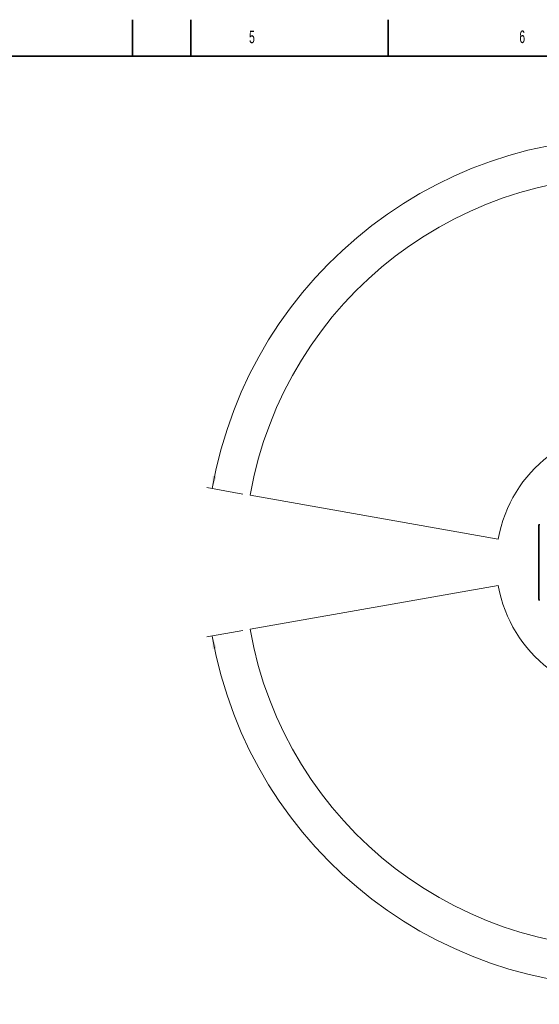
# Model space of a CAD drawing. Header units: millimetres. Extents: x 0 to 14900, y 0 to 10500.
# Tile 30 of 54: x 6800 to 10368, y 3739 to 10500. Entities that reach past the tile are written whole.
import ezdxf

# ---------------------------------------------------------------- set-up
doc = ezdxf.new("R2010")
doc.units = ezdxf.units.MM
doc.header["$LTSCALE"] = 25
doc.styles.add('SLDTEXTSTYLE0', font='TXT', dxfattribs={"width": 0.605})
doc.dimstyles.new('SLDDIMSTYLE3', dxfattribs={"dimtxt": 87.5, "dimasz": 87.5, "dimexe": 0, "dimexo": 0.0625, "dimgap": 21.875, "dimtad": 1, "dimdec": 4, "dimlfac": 25, "dimzin": 12, "dimdsep": 46, "dimtxsty": 'SLDTEXTSTYLE0', "dimsah": 1, "dimcen": 0.09, "dimadec": 1, "dimazin": 3, "dimtfac": 1, "dimtofl": 0, "dimtmove": 0, "dimatfit": 3, "dimfxl": 1, "dimfrac": 2, "dimtolj": 1, "dimtzin": 12, "dimarcsym": 0})

# ---------------------------------------------------------------- blocks, each defined once
blk = doc.blocks.new('_D_8')
at = {"color": 7, "linetype": 'Continuous', "lineweight": 0}
for p, q in [((12311, 6773.9), (13944.3, 6773.9)), ((8333.2, 6305.1), (8084.9, 6261.3))]:
    blk.add_line(p, q, dxfattribs=at)
at = {"color": 7, "linetype": 'Continuous', "lineweight": 18}
blk.add_arc((10992.2, 6773.9), 2914.6, 190, 0, dxfattribs=at)
for points in [[(13906.8, 6773.9), (13893, 6686.6), (13918, 6686.2)], [(8121.9, 6267.8), (8126.1, 6179.5), (8150.6, 6184.2)]]:
    blk.add_solid(points, dxfattribs=at)
at = {"color": 7, "linetype": 'Continuous', "lineweight": 18, "insert": (11112.5, 3971.9), "char_height": 87.5, "attachment_point": 1, "rotation": 5, "style": 'SLDTEXTSTYLE0'}
blk.add_mtext('170°', dxfattribs=at)
blk = doc.blocks.new('_D_9')
at = {"color": 7, "linetype": 'Continuous', "lineweight": 0}
for p, q in [((8333.2, 7242.8), (8085.1, 7286.5)), ((12311, 6773.9), (13944.1, 6773.9))]:
    blk.add_line(p, q, dxfattribs=at)
at = {"color": 7, "linetype": 'Continuous', "lineweight": 18}
blk.add_arc((10992.2, 6773.9), 2914.4, 0, 170, dxfattribs=at)
for points in [[(8122.1, 7280), (8150.8, 7363.6), (8126.3, 7368.3)], [(13906.6, 6773.9), (13917.8, 6861.6), (13892.8, 6861.2)]]:
    blk.add_solid(points, dxfattribs=at)
at = {"color": 7, "linetype": 'Continuous', "lineweight": 18, "insert": (11132.2, 9800.4), "char_height": 87.5, "attachment_point": 1, "rotation": 355, "style": 'SLDTEXTSTYLE0'}
blk.add_mtext('170°', dxfattribs=at)

msp = doc.modelspace()

# ---------------------------------------------------------------- linework, layer by layer
at = {"color": 7, "linetype": 'Continuous', "lineweight": 35}
for p, q in [((7575, 10250), (7575, 10500)), ((7975, 10250), (7975, 10500)), ((9331.25, 10250), (9331.25, 10500)), ((14650, 10250), (500, 10250)), ((10365.1794306, 7026.6832427), (10365.1794306, 6521.1219332))]:
    msp.add_line(p, q, dxfattribs=at)
at = {"color": 7, "linetype": 'Continuous', "lineweight": 18}
for p, q in [((10086.1562978, 6933.6589114), (8382.4388851, 7234.0702588)), ((10086.1562978, 6614.1462645), (8382.4388851, 6313.7349171))]:
    msp.add_line(p, q, dxfattribs=at)
for radius in [2650, 920]:
    msp.add_arc((10992.1794306, 6773.902588), radius, 190, 170, dxfattribs=at)
at = {"color": 7, "linetype": 'Continuous', "lineweight": 35}
for centre, start, end in [((10385.1794306, 7026.6832427), 149.2717200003, 180), ((10385.1794306, 6521.1219332), 180, 210.7282799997)]:
    msp.add_arc(centre, 20, start, end, dxfattribs=at)

# ---------------------------------------------------------------- texts
at = {"color": 7, "linetype": 'Continuous', "lineweight": 0, "char_height": 87.5, "attachment_point": 1, "style": 'SLDTEXTSTYLE0'}
for s, insert in [('5', (8375.0420054, 10425.712707)), ('6', (10230.8768853, 10426.619408))]:
    msp.add_mtext(s, dxfattribs=dict(at, insert=insert))

# ---------------------------------------------------------------- dimensions: what is measured, and where the dimension line sits
at = {"color": 7, "linetype": 'Continuous', "lineweight": 18}
for base, line1, line2, picture, middle in [((11246.1849076, 9677.198475), ((12260.9783047, 6773.902588), (9723.3805564, 6773.902588)), ((10086.1562978, 6933.6589114), (8382.4388851, 7234.0702588)), '_D_9', (11246.1849076, 9677.198475)), ((11246.2035346, 3870.3937934), ((10086.1562978, 6614.1462645), (8382.4388851, 6313.7349171)), ((12260.9783047, 6773.902588), (9723.3805564, 6773.902588)), '_D_8', (11246.2035346, 3870.3937934))]:
    dim = msp.add_angular_dim_2l(base=base, line1=line1, line2=line2, dimstyle='SLDDIMSTYLE3', dxfattribs=at)
    dim.commit()
    dim.dimension.update_dxf_attribs({"geometry": picture, "text_midpoint": middle, "dimtype": 162})

doc.saveas('drawing.dxf')
